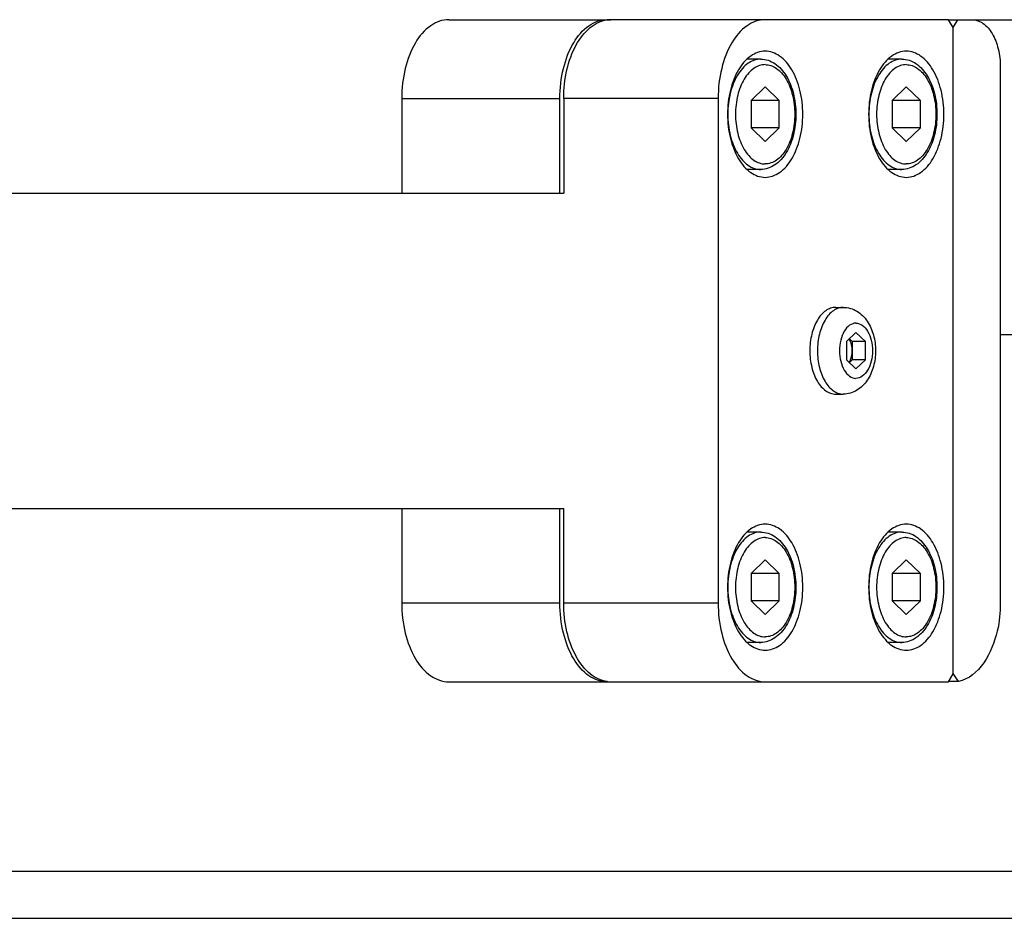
# Model space of a CAD drawing. Header units: millimetres. Extents: x 0 to 7560, y 0 to 5346.
# Tile 42 of 149: x 2246 to 2309, y 1036 to 1093. Entities that reach past the tile are written whole.
import ezdxf

# ---------------------------------------------------------------- set-up
doc = ezdxf.new("R2010")
doc.units = ezdxf.units.MM
for name, color, linetype in [('A2200401_ABL1638', 7, 'Continuous'), ('A2300601_ABL1551', 7, 'Continuous'), ('A2310201_ABL1674', 7, 'Continuous'), ('CSH-ST-M4-20_PBL1672', 7, 'Continuous'), ('CSH-ST-M4-20_PBL1673', 7, 'Continuous'), ('CSH-ST-M4-20_PBL1686', 7, 'Continuous'), ('CSH-ST-M4-20_PBL1687', 7, 'Continuous'), ('M2200901_PBL1647', 7, 'Continuous'), ('M2302001_PBL1671', 7, 'Continuous'), ('M2302801_PBL1670', 7, 'Continuous'), ('M2310301_PBL1675', 7, 'Continuous'), ('MISUMI_FCBBS3-5-25_PBL1683', 7, 'Continuous'), ('아래쪽_5_VBL1311', 7, 'Continuous')]:
    doc.layers.add(name, color=color, linetype=linetype)

# ---------------------------------------------------------------- blocks, each defined once
blk = doc.blocks.new('M2302801_PBL1670', base_point=(2608.078, 1041.349))
at = {"layer": 'M2302801_PBL1670', "color": 7}
for p, q in [((2584.286, 1062.349), (2594.559, 1062.349)), ((2615.983, 1062.349), (2622.626, 1062.349)), ((2616.281, 1061.849), (2616.579, 1062.349)), ((2622.626, 1062.349), (2623.222, 1061.349)), ((2616.281, 1020.877), (2616.281, 1061.849)), ((2623.222, 1061.349), (2623.222, 1060.349)), ((2619.263, 1059.349), (2619.263, 1025.349)), ((2581.303, 1057.349), (2591.336, 1057.349)), ((2581.303, 1057.349), (2581.303, 1051.349)), ((2591.336, 1051.349), (2591.336, 1057.349)), ((2634.854, 1057.349), (2625.012, 1057.349)), ((2634.854, 1042.349), (2619.263, 1042.349)), ((2581.303, 1031.349), (2581.303, 1025.349)), ((2591.336, 1025.349), (2591.336, 1031.349)), ((2591.336, 1025.349), (2581.303, 1025.349)), ((2616.612, 1020.38), (2616.281, 1020.877)), ((2584.286, 1020.349), (2594.559, 1020.349)), ((2616.612, 1020.38), (2616.001, 1020.38))]:
    blk.add_line(p, q, dxfattribs=at)
for points, knots in [([(2584.286, 1062.349), (2583.885, 1062.349), (2582.995, 1062.014), (2582.051, 1060.838), (2581.441, 1059.222), (2581.303, 1057.992), (2581.303, 1057.349)], [0, 0, 0, 0, 0.190097, 0.419659, 0.69556, 1, 1, 1, 1]), ([(2591.336, 1057.349), (2591.336, 1057.992), (2591.474, 1059.222), (2592.083, 1060.838), (2593.028, 1062.014), (2593.917, 1062.349), (2594.318, 1062.349)], [0, 0, 0, 0, 0.30444, 0.580341, 0.809903, 1, 1, 1, 1]), ([(2617.474, 1062.349), (2617.715, 1062.349), (2618.248, 1062.148), (2618.815, 1061.443), (2619.181, 1060.473), (2619.263, 1059.735), (2619.263, 1059.349)], [0, 0, 0, 0, 0.190102, 0.419661, 0.695552, 1, 1, 1, 1]), ([(2623.222, 1060.349), (2623.222, 1059.964), (2623.305, 1059.226), (2623.671, 1058.256), (2624.237, 1057.551), (2624.771, 1057.349), (2625.012, 1057.349)], [0, 0, 0, 0, 0.304448, 0.580339, 0.809898, 1, 1, 1, 1]), ([(2581.303, 1025.349), (2581.303, 1024.707), (2581.441, 1023.476), (2582.051, 1021.86), (2582.995, 1020.685), (2583.885, 1020.349), (2584.286, 1020.349)], [0, 0, 0, 0, 0.30444, 0.580341, 0.809903, 1, 1, 1, 1]), ([(2594.318, 1020.349), (2593.917, 1020.349), (2593.028, 1020.685), (2592.083, 1021.86), (2591.474, 1023.476), (2591.336, 1024.707), (2591.336, 1025.349)], [0, 0, 0, 0, 0.190097, 0.419659, 0.69556, 1, 1, 1, 1]), ([(2619.263, 1025.349), (2619.263, 1024.751), (2619.101, 1022.893), (2617.93, 1020.627), (2616.612, 1020.38)], [0, 0, 0, 0, 0.308609, 1, 1, 1, 1])]:
    blk.add_open_spline(points, degree=3, knots=knots, dxfattribs=at)
blk = doc.blocks.new('M2302001_PBL1671', base_point=(2603.929, 1041.349))
at = {"layer": 'M2302001_PBL1671', "color": 7}
for p, q in [((2615.983, 1062.349), (2594.559, 1062.349)), ((2616.281, 1061.849), (2615.983, 1062.349)), ((2616.281, 1020.849), (2616.281, 1061.849)), ((2601.368, 1057.349), (2591.576, 1057.349)), ((2591.576, 1057.349), (2591.576, 1051.349)), ((2601.368, 1057.349), (2601.368, 1025.349)), ((2591.576, 1025.349), (2591.576, 1031.349)), ((2601.368, 1025.349), (2591.576, 1025.349)), ((2615.983, 1020.349), (2616.281, 1020.849)), ((2594.559, 1020.349), (2615.983, 1020.349))]:
    blk.add_line(p, q, dxfattribs=at)
for centre, start, end in [((2594.56, 1060.565), 90.02267, 97.4701), ((2594.56, 1022.134), 262.5299, 269.97733)]:
    blk.add_arc(centre, 1.784, start, end, dxfattribs=at)
for points, knots in [([(2591.576, 1057.349), (2591.576, 1057.961), (2591.702, 1059.137), (2592.26, 1060.701), (2593.121, 1061.872), (2593.94, 1062.283), (2594.328, 1062.334)], [0, 0, 0, 0, 0.30057, 0.575482, 0.807761, 1, 1, 1, 1]), ([(2604.351, 1062.349), (2603.95, 1062.349), (2603.06, 1062.014), (2602.116, 1060.838), (2601.506, 1059.222), (2601.368, 1057.992), (2601.368, 1057.349)], [0, 0, 0, 0, 0.190112, 0.419659, 0.695539, 1, 1, 1, 1]), ([(2604.351, 1060.349), (2604.03, 1060.349), (2603.318, 1060.081), (2602.563, 1059.141), (2602.075, 1057.847), (2601.907, 1056.349), (2602.075, 1054.852), (2602.563, 1053.558), (2603.318, 1052.618), (2604.03, 1052.349), (2604.351, 1052.349)], [0, 0, 0, 0, 0.095056, 0.20983, 0.347781, 0.5, 0.652219, 0.79017, 0.904944, 1, 1, 1, 1]), ([(2604.351, 1052.349), (2604.672, 1052.349), (2605.383, 1052.618), (2606.139, 1053.558), (2606.626, 1054.852), (2606.795, 1056.349), (2606.626, 1057.847), (2606.139, 1059.141), (2605.383, 1060.081), (2604.672, 1060.349), (2604.351, 1060.349)], [0, 0, 0, 0, 0.095056, 0.20983, 0.347781, 0.5, 0.652219, 0.79017, 0.904944, 1, 1, 1, 1]), ([(2613.298, 1060.349), (2612.978, 1060.349), (2612.266, 1060.081), (2611.51, 1059.141), (2611.023, 1057.847), (2610.854, 1056.349), (2611.023, 1054.852), (2611.51, 1053.558), (2612.266, 1052.618), (2612.978, 1052.349), (2613.298, 1052.349)], [0, 0, 0, 0, 0.095056, 0.20983, 0.347781, 0.5, 0.652219, 0.79017, 0.904944, 1, 1, 1, 1]), ([(2613.298, 1052.349), (2613.619, 1052.349), (2614.331, 1052.618), (2615.086, 1053.558), (2615.574, 1054.852), (2615.742, 1056.349), (2615.574, 1057.847), (2615.086, 1059.141), (2614.331, 1060.081), (2613.619, 1060.349), (2613.298, 1060.349)], [0, 0, 0, 0, 0.095056, 0.20983, 0.347781, 0.5, 0.652219, 0.79017, 0.904944, 1, 1, 1, 1]), ([(2604.351, 1030.349), (2604.03, 1030.349), (2603.318, 1030.081), (2602.563, 1029.141), (2602.075, 1027.847), (2601.907, 1026.349), (2602.075, 1024.852), (2602.563, 1023.558), (2603.318, 1022.618), (2604.03, 1022.349), (2604.351, 1022.349)], [0, 0, 0, 0, 0.095056, 0.20983, 0.347781, 0.5, 0.652219, 0.79017, 0.904944, 1, 1, 1, 1]), ([(2604.351, 1022.349), (2604.672, 1022.349), (2605.383, 1022.618), (2606.139, 1023.558), (2606.626, 1024.852), (2606.795, 1026.349), (2606.626, 1027.847), (2606.139, 1029.141), (2605.383, 1030.081), (2604.672, 1030.349), (2604.351, 1030.349)], [0, 0, 0, 0, 0.095056, 0.20983, 0.347781, 0.5, 0.652219, 0.79017, 0.904944, 1, 1, 1, 1]), ([(2613.298, 1030.349), (2612.978, 1030.349), (2612.266, 1030.081), (2611.51, 1029.141), (2611.023, 1027.847), (2610.854, 1026.349), (2611.023, 1024.852), (2611.51, 1023.558), (2612.266, 1022.618), (2612.978, 1022.349), (2613.298, 1022.349)], [0, 0, 0, 0, 0.095056, 0.20983, 0.347781, 0.5, 0.652219, 0.79017, 0.904944, 1, 1, 1, 1]), ([(2613.298, 1022.349), (2613.619, 1022.349), (2614.331, 1022.618), (2615.086, 1023.558), (2615.574, 1024.852), (2615.742, 1026.349), (2615.574, 1027.847), (2615.086, 1029.141), (2614.331, 1030.081), (2613.619, 1030.349), (2613.298, 1030.349)], [0, 0, 0, 0, 0.095056, 0.20983, 0.347781, 0.5, 0.652219, 0.79017, 0.904944, 1, 1, 1, 1]), ([(2594.328, 1020.364), (2593.94, 1020.415), (2593.121, 1020.827), (2592.26, 1021.997), (2591.702, 1023.562), (2591.576, 1024.738), (2591.576, 1025.349)], [0, 0, 0, 0, 0.192239, 0.424518, 0.69943, 1, 1, 1, 1]), ([(2601.368, 1025.349), (2601.368, 1024.707), (2601.506, 1023.476), (2602.116, 1021.86), (2603.06, 1020.685), (2603.95, 1020.349), (2604.351, 1020.349)], [0, 0, 0, 0, 0.304461, 0.580341, 0.809888, 1, 1, 1, 1])]:
    blk.add_open_spline(points, degree=3, knots=knots, dxfattribs=at)
blk = doc.blocks.new('CSH-ST-M4-20_PBL1672', base_point=(2613.088, 1026.349))
at = {"layer": 'CSH-ST-M4-20_PBL1672', "color": 7}
for p, q in [((2613.018, 1029.849), (2612.157, 1029.849)), ((2613.298, 1028.081), (2612.404, 1027.215)), ((2614.193, 1027.215), (2613.298, 1028.081)), ((2614.193, 1027.215), (2612.404, 1027.215)), ((2612.404, 1027.215), (2612.404, 1025.483)), ((2614.193, 1025.483), (2614.193, 1027.215)), ((2614.193, 1025.483), (2612.404, 1025.483)), ((2612.404, 1025.483), (2613.298, 1024.617)), ((2613.298, 1024.617), (2614.193, 1025.483)), ((2613.018, 1022.849), (2612.157, 1022.849))]:
    blk.add_line(p, q, dxfattribs=at)
for points, knots in [([(2613.018, 1029.849), (2612.88, 1029.849), (2612.594, 1029.801), (2612.194, 1029.591), (2611.832, 1029.258), (2611.396, 1028.645), (2611.026, 1027.658), (2610.879, 1026.349), (2611.026, 1025.04), (2611.396, 1024.054), (2611.832, 1023.441), (2612.194, 1023.108), (2612.594, 1022.898), (2612.88, 1022.849), (2613.018, 1022.849)], [0, 0, 0, 0, 0.046426, 0.095837, 0.150341, 0.210855, 0.348318, 0.5, 0.651682, 0.789145, 0.849659, 0.904163, 0.953574, 1, 1, 1, 1]), ([(2613.018, 1029.849), (2613.174, 1029.849), (2613.494, 1029.797), (2614.099, 1029.491), (2614.716, 1028.769), (2615.148, 1027.639), (2615.298, 1026.349), (2615.148, 1025.06), (2614.716, 1023.93), (2614.099, 1023.208), (2613.494, 1022.902), (2613.174, 1022.849), (2613.018, 1022.849)], [0, 0, 0, 0, 0.051709, 0.10497, 0.221007, 0.35453, 0.500006, 0.645481, 0.779, 0.895033, 0.948292, 1, 1, 1, 1]), ([(2613.298, 1029.499), (2613.175, 1029.499), (2612.917, 1029.455), (2612.558, 1029.266), (2612.232, 1028.967), (2611.839, 1028.415), (2611.506, 1027.527), (2611.374, 1026.349), (2611.506, 1025.171), (2611.839, 1024.284), (2612.232, 1023.732), (2612.558, 1023.432), (2612.917, 1023.243), (2613.175, 1023.199), (2613.298, 1023.199)], [0, 0, 0, 0, 0.046426, 0.095837, 0.150341, 0.210855, 0.348318, 0.5, 0.651682, 0.789145, 0.849659, 0.904163, 0.953574, 1, 1, 1, 1]), ([(2613.298, 1029.499), (2613.422, 1029.499), (2613.68, 1029.455), (2614.039, 1029.266), (2614.365, 1028.967), (2614.758, 1028.415), (2615.09, 1027.527), (2615.223, 1026.349), (2615.09, 1025.171), (2614.758, 1024.284), (2614.365, 1023.732), (2614.039, 1023.432), (2613.68, 1023.243), (2613.422, 1023.199), (2613.298, 1023.199)], [0, 0, 0, 0, 0.046426, 0.095837, 0.150341, 0.210855, 0.348318, 0.5, 0.651682, 0.789145, 0.849659, 0.904163, 0.953574, 1, 1, 1, 1])]:
    blk.add_open_spline(points, degree=3, knots=knots, dxfattribs=at)
blk = doc.blocks.new('CSH-ST-M4-20_PBL1673', base_point=(2604.141, 1026.349))
at = {"layer": 'CSH-ST-M4-20_PBL1673', "color": 7}
for p, q in [((2604.07, 1029.849), (2603.21, 1029.849)), ((2604.351, 1028.081), (2603.456, 1027.215)), ((2605.246, 1027.215), (2604.351, 1028.081)), ((2605.246, 1027.215), (2603.456, 1027.215)), ((2603.456, 1027.215), (2603.456, 1025.483)), ((2605.246, 1025.483), (2605.246, 1027.215)), ((2605.246, 1025.483), (2603.456, 1025.483)), ((2603.456, 1025.483), (2604.351, 1024.617)), ((2604.351, 1024.617), (2605.246, 1025.483)), ((2604.07, 1022.849), (2603.21, 1022.849))]:
    blk.add_line(p, q, dxfattribs=at)
for points, knots in [([(2604.07, 1029.849), (2603.932, 1029.849), (2603.646, 1029.801), (2603.247, 1029.591), (2602.885, 1029.258), (2602.448, 1028.645), (2602.079, 1027.658), (2601.931, 1026.349), (2602.079, 1025.04), (2602.448, 1024.054), (2602.885, 1023.441), (2603.247, 1023.108), (2603.646, 1022.898), (2603.932, 1022.849), (2604.07, 1022.849)], [0, 0, 0, 0, 0.046426, 0.095837, 0.150341, 0.210855, 0.348318, 0.5, 0.651682, 0.789145, 0.849659, 0.904163, 0.953574, 1, 1, 1, 1]), ([(2604.07, 1029.849), (2604.227, 1029.849), (2604.547, 1029.797), (2605.152, 1029.491), (2605.768, 1028.769), (2606.2, 1027.639), (2606.35, 1026.349), (2606.2, 1025.06), (2605.768, 1023.93), (2605.152, 1023.208), (2604.547, 1022.902), (2604.227, 1022.849), (2604.07, 1022.849)], [0, 0, 0, 0, 0.051709, 0.10497, 0.221007, 0.35453, 0.500006, 0.645481, 0.779, 0.895033, 0.948292, 1, 1, 1, 1]), ([(2604.351, 1029.499), (2604.227, 1029.499), (2603.97, 1029.455), (2603.61, 1029.266), (2603.284, 1028.967), (2602.891, 1028.415), (2602.559, 1027.527), (2602.426, 1026.349), (2602.559, 1025.171), (2602.891, 1024.284), (2603.284, 1023.732), (2603.61, 1023.432), (2603.97, 1023.243), (2604.227, 1023.199), (2604.351, 1023.199)], [0, 0, 0, 0, 0.046426, 0.095837, 0.150341, 0.210855, 0.348318, 0.5, 0.651682, 0.789145, 0.849659, 0.904163, 0.953574, 1, 1, 1, 1]), ([(2604.351, 1029.499), (2604.475, 1029.499), (2604.732, 1029.455), (2605.092, 1029.266), (2605.418, 1028.967), (2605.81, 1028.415), (2606.143, 1027.527), (2606.275, 1026.349), (2606.143, 1025.171), (2605.81, 1024.284), (2605.418, 1023.732), (2605.092, 1023.432), (2604.732, 1023.243), (2604.475, 1023.199), (2604.351, 1023.199)], [0, 0, 0, 0, 0.046426, 0.095837, 0.150341, 0.210855, 0.348318, 0.5, 0.651682, 0.789145, 0.849659, 0.904163, 0.953574, 1, 1, 1, 1])]:
    blk.add_open_spline(points, degree=3, knots=knots, dxfattribs=at)
blk = doc.blocks.new('M2310301_PBL1675', base_point=(2363.835, 1041.349))
at = {"layer": 'M2310301_PBL1675', "color": 7}
for p, q in [((2136.094, 1051.349), (2591.576, 1051.349)), ((2136.094, 1031.349), (2591.576, 1031.349))]:
    blk.add_line(p, q, dxfattribs=at)
blk = doc.blocks.new('A2310201_ABL1674', base_point=(2363.835, 1041.349))
at = {"layer": 'M2310301_PBL1675'}
blk.add_blockref('M2310301_PBL1675', (2363.835, 1041.349), dxfattribs=at)
blk = doc.blocks.new('MISUMI_FCBBS3-5-25_PBL1683', base_point=(2609.267, 1041.349))
at = {"layer": 'MISUMI_FCBBS3-5-25_PBL1683', "color": 7}
for p, q in [((2608.825, 1044.099), (2609.306, 1044.099)), ((2610.109, 1042.504), (2609.512, 1041.927)), ((2609.691, 1042.1), (2609.871, 1041.927)), ((2610.705, 1041.927), (2610.109, 1042.504)), ((2609.512, 1041.927), (2609.512, 1040.772)), ((2610.705, 1041.927), (2609.871, 1041.927)), ((2609.871, 1041.927), (2609.871, 1040.772)), ((2610.705, 1040.772), (2610.705, 1041.927)), ((2609.512, 1040.772), (2610.109, 1040.195)), ((2609.871, 1040.772), (2609.691, 1040.599)), ((2610.705, 1040.772), (2609.871, 1040.772)), ((2610.109, 1040.195), (2610.705, 1040.772)), ((2608.825, 1038.599), (2609.306, 1038.599))]:
    blk.add_line(p, q, dxfattribs=at)
for points, knots in [([(2608.825, 1044.099), (2608.717, 1044.099), (2608.492, 1044.061), (2608.178, 1043.896), (2607.893, 1043.635), (2607.55, 1043.153), (2607.26, 1042.378), (2607.144, 1041.349), (2607.26, 1040.321), (2607.55, 1039.546), (2607.893, 1039.064), (2608.178, 1038.803), (2608.492, 1038.638), (2608.717, 1038.599), (2608.825, 1038.599)], [0, 0, 0, 0, 0.046425, 0.095837, 0.150341, 0.210855, 0.348318, 0.5, 0.651682, 0.789145, 0.849659, 0.904163, 0.953575, 1, 1, 1, 1]), ([(2609.306, 1044.099), (2609.198, 1044.099), (2608.973, 1044.061), (2608.659, 1043.896), (2608.375, 1043.635), (2608.032, 1043.153), (2607.742, 1042.378), (2607.626, 1041.349), (2607.742, 1040.321), (2608.032, 1039.546), (2608.375, 1039.064), (2608.659, 1038.803), (2608.973, 1038.638), (2609.198, 1038.599), (2609.306, 1038.599)], [0, 0, 0, 0, 0.046425, 0.095837, 0.150341, 0.210855, 0.348318, 0.5, 0.651682, 0.789145, 0.849659, 0.904163, 0.953575, 1, 1, 1, 1]), ([(2609.306, 1044.099), (2609.605, 1044.099), (2610.218, 1043.92), (2610.883, 1043.241), (2611.267, 1042.345), (2611.393, 1041.349), (2611.267, 1040.353), (2610.883, 1039.458), (2610.218, 1038.779), (2609.605, 1038.599), (2609.306, 1038.599)], [0, 0, 0, 0, 0.118928, 0.239383, 0.366263, 0.500035, 0.6338, 0.760661, 0.881087, 1, 1, 1, 1]), ([(2610.109, 1043.099), (2609.968, 1043.099), (2609.657, 1042.982), (2609.327, 1042.571), (2609.113, 1042.005), (2609.04, 1041.349), (2609.113, 1040.694), (2609.327, 1040.128), (2609.657, 1039.717), (2609.968, 1039.599), (2610.109, 1039.599)], [0, 0, 0, 0, 0.095051, 0.209831, 0.34778, 0.5, 0.65222, 0.790169, 0.904949, 1, 1, 1, 1]), ([(2610.109, 1043.099), (2610.249, 1043.099), (2610.561, 1042.982), (2610.891, 1042.571), (2611.104, 1042.005), (2611.178, 1041.349), (2611.104, 1040.694), (2610.891, 1040.128), (2610.561, 1039.717), (2610.249, 1039.599), (2610.109, 1039.599)], [0, 0, 0, 0, 0.095051, 0.209831, 0.34778, 0.5, 0.65222, 0.790169, 0.904949, 1, 1, 1, 1]), ([(2609.871, 1041.349), (2609.871, 1041.418), (2609.855, 1041.673), (2609.779, 1041.93), (2609.677, 1042.087)], [0, 0, 0, 0, 0.2686, 1, 1, 1, 1]), ([(2609.677, 1040.612), (2609.709, 1040.661), (2609.827, 1040.889), (2609.871, 1041.152), (2609.871, 1041.349)], [0, 0, 0, 0, 0.227963, 1, 1, 1, 1])]:
    blk.add_open_spline(points, degree=3, knots=knots, dxfattribs=at)
blk = doc.blocks.new('CSH-ST-M4-20_PBL1686', base_point=(2613.088, 1056.349))
at = {"layer": 'CSH-ST-M4-20_PBL1686', "color": 7}
for p, q in [((2613.018, 1059.849), (2612.157, 1059.849)), ((2613.298, 1058.081), (2612.404, 1057.215)), ((2614.193, 1057.215), (2613.298, 1058.081)), ((2614.193, 1057.215), (2612.404, 1057.215)), ((2612.404, 1057.215), (2612.404, 1055.483)), ((2614.193, 1055.483), (2614.193, 1057.215)), ((2614.193, 1055.483), (2612.404, 1055.483)), ((2612.404, 1055.483), (2613.298, 1054.617)), ((2613.298, 1054.617), (2614.193, 1055.483)), ((2613.018, 1052.849), (2612.157, 1052.849))]:
    blk.add_line(p, q, dxfattribs=at)
for points, knots in [([(2613.018, 1059.849), (2612.88, 1059.849), (2612.594, 1059.801), (2612.194, 1059.591), (2611.832, 1059.258), (2611.396, 1058.645), (2611.026, 1057.658), (2610.879, 1056.349), (2611.026, 1055.04), (2611.396, 1054.054), (2611.832, 1053.441), (2612.194, 1053.108), (2612.594, 1052.898), (2612.88, 1052.849), (2613.018, 1052.849)], [0, 0, 0, 0, 0.046426, 0.095837, 0.150341, 0.210855, 0.348318, 0.5, 0.651682, 0.789145, 0.849659, 0.904163, 0.953574, 1, 1, 1, 1]), ([(2613.018, 1059.849), (2613.174, 1059.849), (2613.494, 1059.797), (2614.099, 1059.491), (2614.716, 1058.769), (2615.148, 1057.639), (2615.298, 1056.349), (2615.148, 1055.06), (2614.716, 1053.93), (2614.099, 1053.208), (2613.494, 1052.902), (2613.174, 1052.849), (2613.018, 1052.849)], [0, 0, 0, 0, 0.051709, 0.10497, 0.221007, 0.35453, 0.500006, 0.645481, 0.779, 0.895033, 0.948292, 1, 1, 1, 1]), ([(2613.298, 1059.499), (2613.175, 1059.499), (2612.917, 1059.455), (2612.558, 1059.266), (2612.232, 1058.967), (2611.839, 1058.415), (2611.506, 1057.527), (2611.374, 1056.349), (2611.506, 1055.171), (2611.839, 1054.284), (2612.232, 1053.732), (2612.558, 1053.432), (2612.917, 1053.243), (2613.175, 1053.199), (2613.298, 1053.199)], [0, 0, 0, 0, 0.046426, 0.095837, 0.150341, 0.210855, 0.348318, 0.5, 0.651682, 0.789145, 0.849659, 0.904163, 0.953574, 1, 1, 1, 1]), ([(2613.298, 1059.499), (2613.422, 1059.499), (2613.68, 1059.455), (2614.039, 1059.266), (2614.365, 1058.967), (2614.758, 1058.415), (2615.09, 1057.527), (2615.223, 1056.349), (2615.09, 1055.171), (2614.758, 1054.284), (2614.365, 1053.732), (2614.039, 1053.432), (2613.68, 1053.243), (2613.422, 1053.199), (2613.298, 1053.199)], [0, 0, 0, 0, 0.046426, 0.095837, 0.150341, 0.210855, 0.348318, 0.5, 0.651682, 0.789145, 0.849659, 0.904163, 0.953574, 1, 1, 1, 1])]:
    blk.add_open_spline(points, degree=3, knots=knots, dxfattribs=at)
blk = doc.blocks.new('CSH-ST-M4-20_PBL1687', base_point=(2604.141, 1056.349))
at = {"layer": 'CSH-ST-M4-20_PBL1687', "color": 7}
for p, q in [((2604.07, 1059.849), (2603.21, 1059.849)), ((2604.351, 1058.081), (2603.456, 1057.215)), ((2605.246, 1057.215), (2604.351, 1058.081)), ((2605.246, 1057.215), (2603.456, 1057.215)), ((2603.456, 1057.215), (2603.456, 1055.483)), ((2605.246, 1055.483), (2605.246, 1057.215)), ((2605.246, 1055.483), (2603.456, 1055.483)), ((2603.456, 1055.483), (2604.351, 1054.617)), ((2604.351, 1054.617), (2605.246, 1055.483)), ((2604.07, 1052.849), (2603.21, 1052.849))]:
    blk.add_line(p, q, dxfattribs=at)
for points, knots in [([(2604.07, 1059.849), (2603.932, 1059.849), (2603.646, 1059.801), (2603.247, 1059.591), (2602.885, 1059.258), (2602.448, 1058.645), (2602.079, 1057.658), (2601.931, 1056.349), (2602.079, 1055.04), (2602.448, 1054.054), (2602.885, 1053.441), (2603.247, 1053.108), (2603.646, 1052.898), (2603.932, 1052.849), (2604.07, 1052.849)], [0, 0, 0, 0, 0.046426, 0.095837, 0.150341, 0.210855, 0.348318, 0.5, 0.651682, 0.789145, 0.849659, 0.904163, 0.953574, 1, 1, 1, 1]), ([(2604.07, 1059.849), (2604.227, 1059.849), (2604.547, 1059.797), (2605.152, 1059.491), (2605.768, 1058.769), (2606.2, 1057.639), (2606.35, 1056.349), (2606.2, 1055.06), (2605.768, 1053.93), (2605.152, 1053.208), (2604.547, 1052.902), (2604.227, 1052.849), (2604.07, 1052.849)], [0, 0, 0, 0, 0.051709, 0.10497, 0.221007, 0.35453, 0.500006, 0.645481, 0.779, 0.895033, 0.948292, 1, 1, 1, 1]), ([(2604.351, 1059.499), (2604.227, 1059.499), (2603.97, 1059.455), (2603.61, 1059.266), (2603.284, 1058.967), (2602.891, 1058.415), (2602.559, 1057.527), (2602.426, 1056.349), (2602.559, 1055.171), (2602.891, 1054.284), (2603.284, 1053.732), (2603.61, 1053.432), (2603.97, 1053.243), (2604.227, 1053.199), (2604.351, 1053.199)], [0, 0, 0, 0, 0.046426, 0.095837, 0.150341, 0.210855, 0.348318, 0.5, 0.651682, 0.789145, 0.849659, 0.904163, 0.953574, 1, 1, 1, 1]), ([(2604.351, 1059.499), (2604.475, 1059.499), (2604.732, 1059.455), (2605.092, 1059.266), (2605.418, 1058.967), (2605.81, 1058.415), (2606.143, 1057.527), (2606.275, 1056.349), (2606.143, 1055.171), (2605.81, 1054.284), (2605.418, 1053.732), (2605.092, 1053.432), (2604.732, 1053.243), (2604.475, 1053.199), (2604.351, 1053.199)], [0, 0, 0, 0, 0.046426, 0.095837, 0.150341, 0.210855, 0.348318, 0.5, 0.651682, 0.789145, 0.849659, 0.904163, 0.953574, 1, 1, 1, 1])]:
    blk.add_open_spline(points, degree=3, knots=knots, dxfattribs=at)
blk = doc.blocks.new('A2300601_ABL1551', base_point=(2358.699, 1039.849))
at = {"layer": 'A2310201_ABL1674'}
blk.add_blockref('A2310201_ABL1674', (2363.835, 1041.349), dxfattribs=at)
at = {"layer": 'CSH-ST-M4-20_PBL1672'}
blk.add_blockref('CSH-ST-M4-20_PBL1672', (2613.088, 1026.349), dxfattribs=at)
at = {"layer": 'CSH-ST-M4-20_PBL1673'}
blk.add_blockref('CSH-ST-M4-20_PBL1673', (2604.141, 1026.349), dxfattribs=at)
at = {"layer": 'CSH-ST-M4-20_PBL1686'}
blk.add_blockref('CSH-ST-M4-20_PBL1686', (2613.088, 1056.349), dxfattribs=at)
at = {"layer": 'CSH-ST-M4-20_PBL1687'}
blk.add_blockref('CSH-ST-M4-20_PBL1687', (2604.141, 1056.349), dxfattribs=at)
at = {"layer": 'M2302001_PBL1671'}
blk.add_blockref('M2302001_PBL1671', (2603.929, 1041.349), dxfattribs=at)
at = {"layer": 'M2302801_PBL1670'}
blk.add_blockref('M2302801_PBL1670', (2608.078, 1041.349), dxfattribs=at)
at = {"layer": 'MISUMI_FCBBS3-5-25_PBL1683'}
blk.add_blockref('MISUMI_FCBBS3-5-25_PBL1683', (2609.267, 1041.349), dxfattribs=at)
blk = doc.blocks.new('M2200901_PBL1647', base_point=(2396.214, 993.349))
at = {"layer": 'M2200901_PBL1647', "color": 7}
for p, q in [((2113.478, 1008.349), (2678.951, 1008.349)), ((2110.478, 1005.349), (2681.951, 1005.349))]:
    blk.add_line(p, q, dxfattribs=at)
blk = doc.blocks.new('A2200401_ABL1638', base_point=(2396.214, 989.849))
at = {"layer": 'M2200901_PBL1647'}
blk.add_blockref('M2200901_PBL1647', (2396.214, 993.349), dxfattribs=at)
blk = doc.blocks.new('아래쪽_5_VBL1311', base_point=(2149.541, 993.349))
at = {"layer": 'A2200401_ABL1638'}
blk.add_blockref('A2200401_ABL1638', (2396.214, 989.849), dxfattribs=at)
at = {"layer": 'A2300601_ABL1551'}
blk.add_blockref('A2300601_ABL1551', (2358.699, 1039.849), dxfattribs=at)

msp = doc.modelspace()

# ---------------------------------------------------------------- block references
at = {"layer": '아래쪽_5_VBL1311'}
msp.add_blockref('아래쪽_5_VBL1311', (1838.846, 1023.804), dxfattribs=at)

doc.saveas('drawing.dxf')
